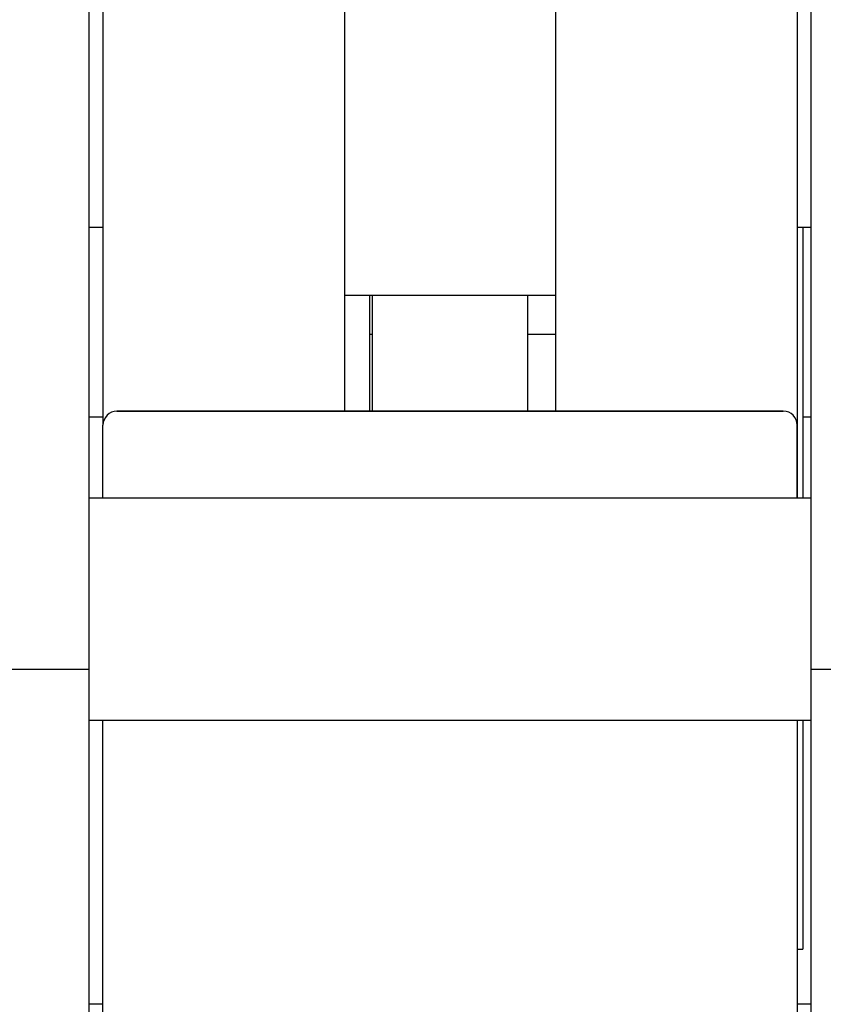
# Model space of a CAD drawing. Header units: millimetres. Extents: x 9131 to 12658, y 3907 to 6401.
# Tile 113 of 158: x 11343 to 11401, y 5621 to 5692. Entities that reach past the tile are written whole.
import ezdxf

# ---------------------------------------------------------------- set-up
doc = ezdxf.new("R2010")
doc.units = ezdxf.units.MM

msp = doc.modelspace()

# ---------------------------------------------------------------- linework, layer by layer
for p, q in [((11348.034, 5645.352), (11348.034, 5747.043)), ((11400.034, 5645.352), (11400.034, 5747.043)), ((11349.034, 5710.997), (11349.034, 5685.197)), ((11366.434, 5710.997), (11366.434, 5685.197)), ((11381.634, 5710.997), (11381.634, 5663.949)), ((11399.034, 5710.997), (11399.034, 5662.948)), ((11349.034, 5685.197), (11349.034, 5662.947)), ((11366.434, 5685.197), (11366.434, 5663.947)), ((11348.034, 5677.197), (11349.035, 5677.197)), ((11399.034, 5677.197), (11400.034, 5677.197)), ((11399.434, 5677.193), (11399.434, 5657.696)), ((11366.434, 5672.297), (11381.634, 5672.297)), ((11368.234, 5672.297), (11368.234, 5663.948)), ((11368.434, 5672.297), (11368.434, 5663.948)), ((11379.634, 5663.948), (11379.634, 5672.297)), ((11368.434, 5669.478), (11368.234, 5669.478)), ((11381.634, 5669.478), (11379.634, 5669.478)), ((11398.034, 5663.947), (11350.034, 5663.947)), ((11350.034, 5663.947), (11398.034, 5663.947)), ((11348.036, 5663.547), (11349.039, 5663.547)), ((11348.036, 5663.547), (11349.039, 5663.547)), ((11349.034, 5657.697), (11349.034, 5662.952)), ((11349.034, 5657.697), (11349.034, 5662.947)), ((11399.034, 5657.697), (11399.034, 5662.952)), ((11399.034, 5662.947), (11399.034, 5657.697)), ((11399.434, 5663.547), (11400.034, 5663.547)), ((11399.434, 5663.547), (11400.034, 5663.547)), ((11400.034, 5657.697), (11348.034, 5657.697)), ((11348.034, 5645.352), (11338.034, 5645.352)), ((11348.034, 5614.197), (11348.034, 5645.352)), ((11400.034, 5614.197), (11400.034, 5645.352)), ((11410.034, 5645.352), (11400.034, 5645.352)), ((11348.034, 5641.697), (11400.034, 5641.697)), ((11349.034, 5576.562), (11349.034, 5641.697)), ((11399.034, 5641.697), (11399.034, 5576.562)), ((11399.434, 5641.694), (11399.434, 5625.197)), ((11399.034, 5625.197), (11399.434, 5625.197)), ((11349.041, 5621.249), (11348.035, 5621.249)), ((11400.031, 5621.249), (11399.032, 5621.249))]:
    msp.add_line(p, q)
for centre, start, end in [((11350.034, 5662.947), 90, 180), ((11398.034, 5662.947), 0, 90)]:
    msp.add_arc(centre, 1, start, end)

doc.saveas('drawing.dxf')
